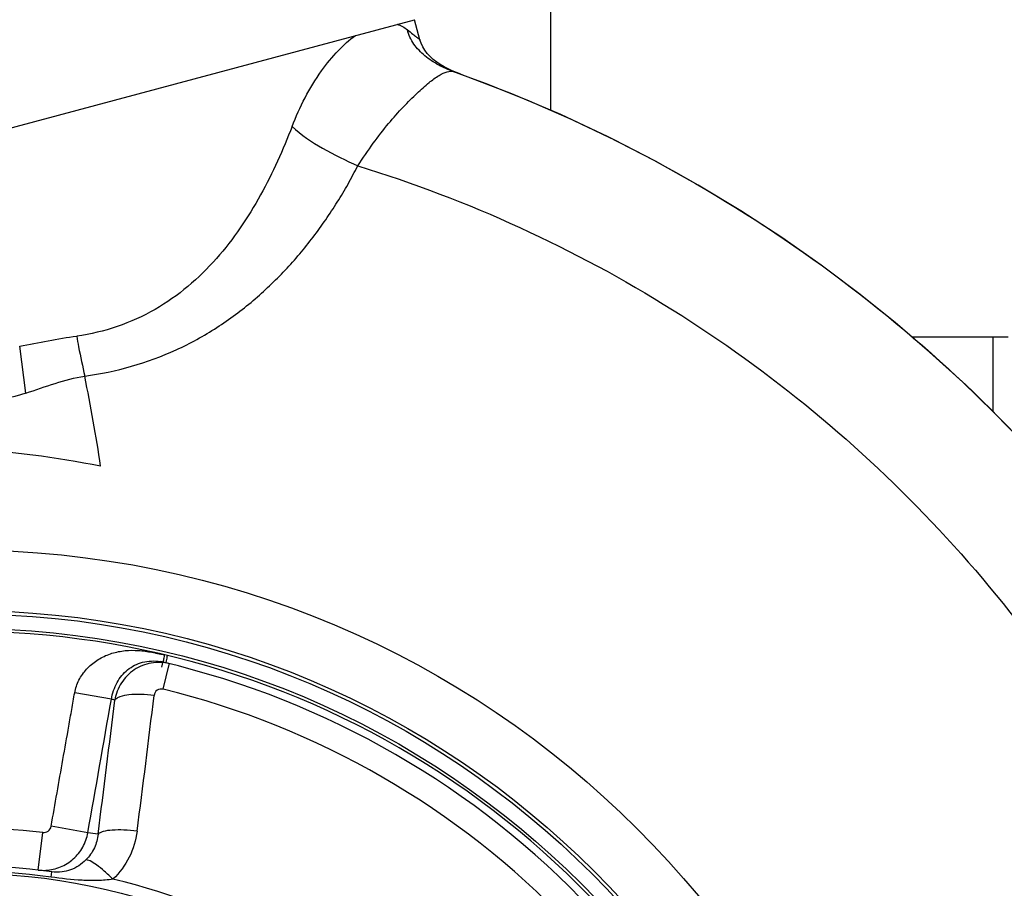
# Model space of a CAD drawing. Header units: millimetres. Extents: x 0 to 841, y 0 to 594.
# Tile 13 of 15: x 689 to 754, y 395 to 452. Entities that reach past the tile are written whole.
import ezdxf

# ---------------------------------------------------------------- set-up
doc = ezdxf.new("R2010")
doc.units = ezdxf.units.MM
doc.header["$LTSCALE"] = 46.2
doc.layers.get('0').update_dxf_attribs({"linetype": 'CONTINUOUS'})
for name, color, linetype in [('ASSI', 7, 'CONTINUOUS'), ('GEOM', 7, 'CONTINUOUS'), ('QUOTE', 7, 'CONTINUOUS')]:
    doc.layers.add(name, color=color, linetype=linetype)
doc.styles.get("Standard").update_dxf_attribs({"font": 'txt', "width": 0.8})
doc.styles.add('TEXTSTYLE_1', font='gdt', dxfattribs={"width": 0.8})
doc.dimstyles.new('DIMSTYLE_4', dxfattribs={"dimtxt": 5, "dimasz": 5.8, "dimexe": 1.25, "dimexo": 1.5, "dimtad": 1, "dimdec": 0, "dimdsep": 46, "dimtxsty": 'STANDARD', "dimblk": '_FILLED', "dimblk1": '_FILLED', "dimblk2": '_FILLED', "dimcen": 0.09, "dimadec": 0, "dimazin": 2, "dimtp": 0.5, "dimtm": 0.5, "dimtfac": 1, "dimtdec": 0, "dimtofl": 0, "dimtmove": 0, "dimatfit": 3, "dimldrblk": '_FILLED', "dimfxl": 1, "dimtolj": 1, "dimarcsym": 0})

# ---------------------------------------------------------------- blocks, each defined once
blk = doc.blocks.new('_FILLED')
at = {"color": 0, "linetype": 'BYBLOCK'}
blk.add_solid([(0, 0), (-1, 0.207), (-1, -0.207)], dxfattribs=at)
blk = doc.blocks.new('*D4')
at = {"layer": 'QUOTE', "color": 2, "linetype": 'CONTINUOUS'}
for p, q in [((588.713, 357.062), (588.713, 515.52)), ((781.46, 357.062), (781.46, 515.52)), ((588.713, 513.02), (685.087, 513.02)), ((781.46, 513.02), (685.087, 513.02))]:
    blk.add_line(p, q, dxfattribs=at)
at = {"layer": 'QUOTE', "color": 2, "linetype": 'CONTINUOUS', "xscale": 5.8, "yscale": 5.8, "zscale": 5.8, "rotation": 180}
blk.add_blockref('_FILLED', (588.713, 513.02), dxfattribs=at)
at = {"layer": 'QUOTE', "color": 2, "linetype": 'CONTINUOUS', "xscale": 5.8, "yscale": 5.8, "zscale": 5.8}
blk.add_blockref('_FILLED', (781.46, 513.02), dxfattribs=at)
at = {"layer": 'QUOTE', "color": 2, "linetype": 'CONTINUOUS', "insert": (685.087, 519.27), "char_height": 5, "width": 25.53571, "attachment_point": 2, "line_spacing_factor": 0.9, "style": 'TEXTSTYLE_1'}
blk.add_mtext('{\\Fgdt;n}\\Ftxt;193', dxfattribs=at)

msp = doc.modelspace()

# ---------------------------------------------------------------- linework, layer by layer
at = {"layer": 'ASSI', "color": 7, "linetype": 'CONTINUOUS'}
msp.add_circle((685.2134, 354.0623), 41.5, dxfattribs=at)
at = {"layer": 'GEOM', "color": 7, "linetype": 'CONTINUOUS'}
for p, q in [((723.9634, 473.0623), (723.9634, 446.0412)), ((655.4651, 436.0913), (714.9685, 452.0351)), ((715.3246, 450.7086), (714.9691, 452.0353)), ((715.3246, 450.7087), (715.3246, 450.7086)), ((718.0521, 448.4163), (717.5404, 448.5936)), ((717.5423, 448.599), (718.0241, 448.4264)), ((718.0241, 448.4264), (717.5484, 448.5968)), ((747.8214, 431.0623), (754.2134, 431.0623)), ((753.2134, 431.0623), (753.2134, 426.105)), ((698.2768, 409.2043), (698.3656, 409.5954))]:
    msp.add_line(p, q, dxfattribs=at)
at = {"layer": 'GEOM', "color": 9, "linetype": 'CONTINUOUS'}
for p, q in [((689.2795, 427.3272), (688.8695, 430.4313)), ((698.3514, 407.739), (698.7517, 409.3745)), ((698.7517, 409.3745), (698.7647, 409.428)), ((694.9314, 407.0781), (692.5068, 407.5057)), ((693.3733, 398.2419), (690.9487, 398.6694)), ((690.0996, 395.7771), (690.3904, 398.2601)), ((690.941, 395.3094), (690.9901, 395.6631))]:
    msp.add_line(p, q, dxfattribs=at)
at = {"layer": 'GEOM', "color": 7, "linetype": 'CONTINUOUS'}
for points in [[(716.9266, 448.9202), (716.6755, 449.07), (716.4364, 449.232), (716.2111, 449.4072), (716.0035, 449.5951), (715.8165, 449.7955), (715.6516, 450.0097), (715.5122, 450.2369), (715.4021, 450.4729), (715.324, 450.7085)], [(717.465, 448.651), (717.1904, 448.7806), (716.9266, 448.9202)], [(718.0241, 448.4264), (717.746, 448.5322), (717.465, 448.651)], [(755.2539, 424.0279), (753.2795, 426.0563), (751.2041, 428.0652), (749.026, 430.0493), (746.7436, 432.0029), (744.3558, 433.9197), (741.8615, 435.7934), (739.2598, 437.6175), (736.5504, 439.3854), (733.7332, 441.0904), (730.8086, 442.7254), (727.777, 444.283), (724.6393, 445.7557), (721.397, 447.1359), (718.0521, 448.4163)]]:
    msp.add_lwpolyline(points, dxfattribs=at)
at = {"layer": 'GEOM', "color": 9, "linetype": 'CONTINUOUS'}
for radius in [62.8825, 58.888, 58.6639, 57.698]:
    msp.add_circle((685.2134, 354.0623), radius, dxfattribs=at)
for centre, radius, start, end in [((577.5755, 404.9621), 117.9572, 8.547336, 11.485987), ((680.9896, 355.4239), 68.363, 78.838816, 86.457719), ((697.6382, 406.5218), 3.0892, 76.664576, 80.126484), ((705.2521, 408.067), 7.049, 166.726943, 167.021957), ((693.8647, 410.2702), 4.5887, 356.491191, 356.859511), ((685.2134, 354.0623), 55.2612, 43.753377, 76.246623), ((-200.7946, 514.2522), 902.3444, 352.6078749, 353.1752227), ((682.3046, 354.5751), 54, 76.232093, 76.477329), ((-210.7126, 516.0563), 914.949, 352.6078731, 353.1752225), ((685.2134, 354.0623), 44.5, 83.319234, 96.680766), ((688.1255, 353.5482), 45.0008, 82.434484, 83.303146), ((690.4418, 398.7027), 2.9456, 263.328615, 273.047109), ((685.2134, 354.0623), 41.6429, 82.094394, 97.905606), ((685.2134, 354.0623), 42.2671, 43.436668, 76.562712)]:
    msp.add_arc(centre, radius, start, end, dxfattribs=at)
at = {"layer": 'GEOM', "color": 7, "linetype": 'CONTINUOUS'}
for centre, radius, start, end in [((685.2134, 354.0623), 57.5, 316.674878, 163.324929), ((685.2134, 354.0623), 57, 43.326452, 76.674699), ((688.0162, 412.017), 10.8151, 348.42405, 349.108836), ((685.2134, 354.0623), 42, 82.094388, 97.905368)]:
    msp.add_arc(centre, radius, start, end, dxfattribs=at)
at = {"layer": 'GEOM', "color": 9, "linetype": 'CONTINUOUS'}
for points in [[(713.8292, 451.7299), (714.0713, 451.6513), (714.3009, 451.5233), (714.4997, 451.3643)], [(688.8695, 430.4313), (690.1258, 430.6634), (691.3745, 430.9515), (692.6434, 431.1003)], [(689.2795, 427.3272), (690.5644, 427.7412), (691.8328, 428.2684), (693.1704, 428.4507)], [(698.252, 410.0484), (698.3177, 410.0367), (698.384, 410.0289), (698.4492, 410.0147)], [(693.3733, 398.2419), (693.8927, 401.1873), (694.415, 404.1322), (694.9314, 407.0781)]]:
    msp.add_open_spline(points, degree=3, dxfattribs=at)
at = {"layer": 'GEOM', "color": 7, "linetype": 'CONTINUOUS'}
for points, knots in [([(717.5423, 448.599), (717.2078, 448.7179), (716.5465, 449.0119), (715.6426, 449.6072), (714.891, 450.379), (714.5792, 451.0289), (714.4997, 451.3643)], [0, 0, 0, 0, 0.2497862, 0.5069456, 0.7574373, 1, 1, 1, 1]), ([(717.5423, 448.599), (725.2464, 445.8621), (740.0211, 438.3776), (758.5702, 421.9429), (772.3737, 401.3449), (780.5168, 377.9296), (782.4773, 353.2171), (778.122, 328.8091), (767.7503, 306.3046), (757.2363, 293.5102), (751.2848, 287.906)], [0, 0, 0, 0, 0.125018, 0.2500278, 0.3750285, 0.5000217, 0.6250115, 0.7500018, 0.8749968, 1, 1, 1, 1]), ([(698.524, 409.4908), (698.5234, 409.4898), (698.5224, 409.4882), (698.5204, 409.4872), (698.5198, 409.4874)], [0, 0, 0, 0, 0.6371614, 1, 1, 1, 1]), ([(698.564, 409.6274), (698.5568, 409.5966), (698.5441, 409.5514), (698.5326, 409.5041), (698.524, 409.4908)], [0, 0, 0, 0, 0.6660135, 1, 1, 1, 1]), ([(698.6113, 409.8468), (698.6072, 409.8265), (698.592, 409.7532), (698.5764, 409.6801), (698.564, 409.6274)], [0, 0, 0, 0, 0.2767621, 1, 1, 1, 1])]:
    msp.add_open_spline(points, degree=3, knots=knots, dxfattribs=at)
at = {"layer": 'GEOM', "color": 9, "linetype": 'CONTINUOUS'}
for points, knots in [([(714.4997, 451.3642), (714.6163, 451.2689), (714.8182, 451.1073), (715.0546, 450.9266), (715.1928, 450.8207), (715.2609, 450.7693), (715.3, 450.7343), (715.3219, 450.7164), (715.324, 450.7085)], [0, 0, 0, 0, 0.4286337, 0.7364587, 0.8457527, 0.9256534, 0.9766311, 1, 1, 1, 1]), ([(706.8771, 444.976), (707.3808, 446.2644), (708.2901, 448.0416), (709.8457, 449.9639), (710.6544, 450.6966), (711.0591, 450.9876)], [0, 0, 0, 0, 0.5607049, 0.7979656, 1, 1, 1, 1]), ([(711.2313, 442.3656), (711.5561, 442.8721), (712.2034, 443.8263), (713.2075, 445.131), (714.1857, 446.2292), (715.0874, 447.1241), (715.8635, 447.8314), (716.5228, 448.3304), (717.0625, 448.6059), (717.4161, 448.6439), (717.5423, 448.599)], [0, 0, 0, 0, 0.1987097, 0.3806107, 0.5433099, 0.6840475, 0.7999558, 0.890199, 0.9557598, 1, 1, 1, 1]), ([(706.8771, 444.976), (706.5809, 444.2017), (705.9472, 442.6585), (704.4289, 439.6468), (702.0241, 436.0442), (697.9461, 432.5367), (694.4503, 431.3459), (692.6434, 431.1003)], [0, 0, 0, 0, 0.1192591, 0.2397311, 0.4849649, 0.7376852, 1, 1, 1, 1]), ([(706.8771, 444.976), (707.4674, 444.3984), (708.9045, 443.45), (710.4366, 442.7247), (711.2313, 442.3656)], [0, 0, 0, 0, 0.4863856, 1, 1, 1, 1]), ([(693.1704, 428.4507), (695.2493, 428.7392), (698.3082, 429.6032), (701.9218, 431.5987), (704.3277, 433.3945), (706.4471, 435.4217), (708.0027, 437.2542), (709.1063, 438.7897), (709.8712, 439.9598), (710.5903, 441.1455), (711.0019, 441.9692), (711.2313, 442.3657)], [0, 0, 0, 0, 0.265615, 0.3947212, 0.5210268, 0.6443905, 0.7651443, 0.8246229, 0.8835887, 0.9420349, 1, 1, 1, 1]), ([(711.2313, 442.3656), (718.5174, 440.1206), (732.5691, 433.6913), (750.3921, 418.9652), (763.8233, 400.1327), (771.9389, 378.477), (774.1935, 355.462), (770.434, 332.6412), (760.9254, 311.5722), (751.1484, 299.6096), (745.5988, 294.384)], [0, 0, 0, 0, 0.1250277, 0.2500432, 0.3750452, 0.5000355, 0.6250197, 0.7500043, 0.8749962, 1, 1, 1, 1]), ([(692.6434, 431.1003), (692.6781, 430.8668), (692.8292, 429.9786), (693.0369, 429.1017), (693.1704, 428.4507)], [0, 0, 0, 0, 0.2621541, 1, 1, 1, 1]), ([(689.2795, 427.3272), (688.3181, 427.0165), (686.982, 426.7027), (685.6305, 426.7453), (685.2962, 426.7827)], [0, 0, 0, 0, 0.7502444, 1, 1, 1, 1]), ([(692.5068, 407.5057), (692.558, 407.7959), (692.7525, 408.3633), (693.2667, 409.0954), (693.949, 409.6731), (694.7468, 410.0742), (695.6118, 410.2923), (696.3536, 410.329), (696.9433, 410.2865), (697.3829, 410.2256), (697.7459, 410.156), (698.0356, 410.097), (698.1793, 410.0614), (698.252, 410.0484)], [0, 0, 0, 0, 0.1247835, 0.2496474, 0.3745695, 0.4995365, 0.6245465, 0.749606, 0.8122005, 0.8747976, 0.9373975, 0.9686988, 1, 1, 1, 1]), ([(694.9314, 407.0781), (694.9986, 407.4628), (695.2379, 408.1939), (695.9596, 409.087), (696.9918, 409.613), (697.7803, 409.6326), (698.1679, 409.5652)], [0, 0, 0, 0, 0.2579731, 0.4975753, 0.740102, 1, 1, 1, 1]), ([(698.7647, 409.428), (698.3748, 409.5234), (697.5449, 409.5522), (696.3946, 409.0887), (695.5229, 408.2021), (695.2233, 407.4231), (695.156, 407.0236)], [0, 0, 0, 0, 0.249116, 0.4983595, 0.7485779, 1, 1, 1, 1]), ([(698.3507, 409.5277), (698.3534, 409.527), (698.3542, 409.5447), (698.3632, 409.5612), (698.3716, 409.6033), (698.3791, 409.6326), (698.3832, 409.6501)], [0, 0, 0, 0, 0.0662142, 0.2596086, 0.5744833, 1, 1, 1, 1]), ([(698.3914, 409.6854), (698.4024, 409.732), (698.4312, 409.8312), (698.4414, 409.9343), (698.4448, 409.9894)], [0, 0, 0, 0, 0.464882, 1, 1, 1, 1]), ([(690.9487, 398.6694), (691.2084, 400.1421), (691.5983, 402.3511), (692.0518, 404.9285), (692.313, 406.401), (692.4397, 407.1379), (692.5068, 407.5057)], [0, 0, 0, 0, 0.5, 0.75, 0.875, 1, 1, 1, 1]), ([(698.3514, 407.739), (698.2203, 407.7711), (697.9183, 407.7247), (697.7689, 407.4596), (697.7533, 407.3298)], [0, 0, 0, 0, 0.507804, 1, 1, 1, 1]), ([(697.7533, 407.3298), (697.4639, 407.3674), (696.9102, 407.4109), (696.1517, 407.3853), (695.6122, 407.2889), (695.3008, 407.1532), (695.1923, 407.0692), (695.156, 407.0236)], [0, 0, 0, 0, 0.3270435, 0.6206561, 0.849861, 0.9346816, 1, 1, 1, 1]), ([(690.3904, 398.2601), (690.5138, 398.2457), (690.7814, 398.3115), (690.9272, 398.5473), (690.9487, 398.6694)], [0, 0, 0, 0, 0.5003561, 1, 1, 1, 1]), ([(696.6322, 398.3395), (696.3433, 398.3793), (695.7923, 398.4315), (695.0393, 398.4317), (694.505, 398.3678), (694.1959, 398.2632), (694.0868, 398.1957), (694.0503, 398.1572)], [0, 0, 0, 0, 0.3321342, 0.6289243, 0.857448, 0.9395717, 1, 1, 1, 1]), ([(690.5983, 395.7613), (690.9296, 395.779), (691.5923, 395.9291), (692.4525, 396.4711), (693.0886, 397.2679), (693.3157, 397.9122), (693.3733, 398.2419)], [0, 0, 0, 0, 0.2488547, 0.4984516, 0.7489173, 1, 1, 1, 1]), ([(694.0503, 398.1572), (694.0213, 397.8432), (693.8555, 397.2097), (693.475, 396.6734), (693.2415, 396.4467)], [0, 0, 0, 0, 0.4921464, 1, 1, 1, 1]), ([(696.6322, 398.3395), (696.5553, 397.7465), (696.202, 396.5733), (695.4714, 395.5873), (695.0355, 395.1725)], [0, 0, 0, 0, 0.4984709, 1, 1, 1, 1]), ([(693.2415, 396.4467), (692.9525, 396.1661), (692.4442, 395.8124), (691.638, 395.6183), (691.2138, 395.6321), (690.9901, 395.6631)], [0, 0, 0, 0, 0.4902522, 0.7251342, 1, 1, 1, 1]), ([(695.0354, 395.1724), (694.8514, 395.3563), (694.4988, 395.6882), (693.9947, 396.0949), (693.6196, 396.3402), (693.378, 396.4374), (693.2804, 396.4526), (693.2415, 396.4467)], [0, 0, 0, 0, 0.3497326, 0.6497648, 0.871239, 0.9471059, 1, 1, 1, 1]), ([(695.0358, 395.1724), (694.6992, 395.1134), (694.0149, 395.0646), (692.6451, 395.0998), (691.6215, 395.2149), (690.941, 395.3094)], [0, 0, 0, 0, 0.2494754, 0.498476, 1, 1, 1, 1])]:
    msp.add_open_spline(points, degree=3, knots=knots, dxfattribs=at)

# ---------------------------------------------------------------- dimensions: what is measured, and where the dimension line sits
at = {"layer": 'QUOTE', "color": 2, "linetype": 'CONTINUOUS'}
dim = msp.add_linear_dim(base=(781.46, 513.0202), p1=(588.7134, 355.5623), p2=(781.46, 355.5623), text='%%c<>', dimstyle='DIMSTYLE_4', dxfattribs=at)
dim.commit()
dim.dimension.update_dxf_attribs({"geometry": '*D4', "text_midpoint": (685.0867, 513.0202), "dimtype": 160})

doc.saveas('drawing.dxf')
